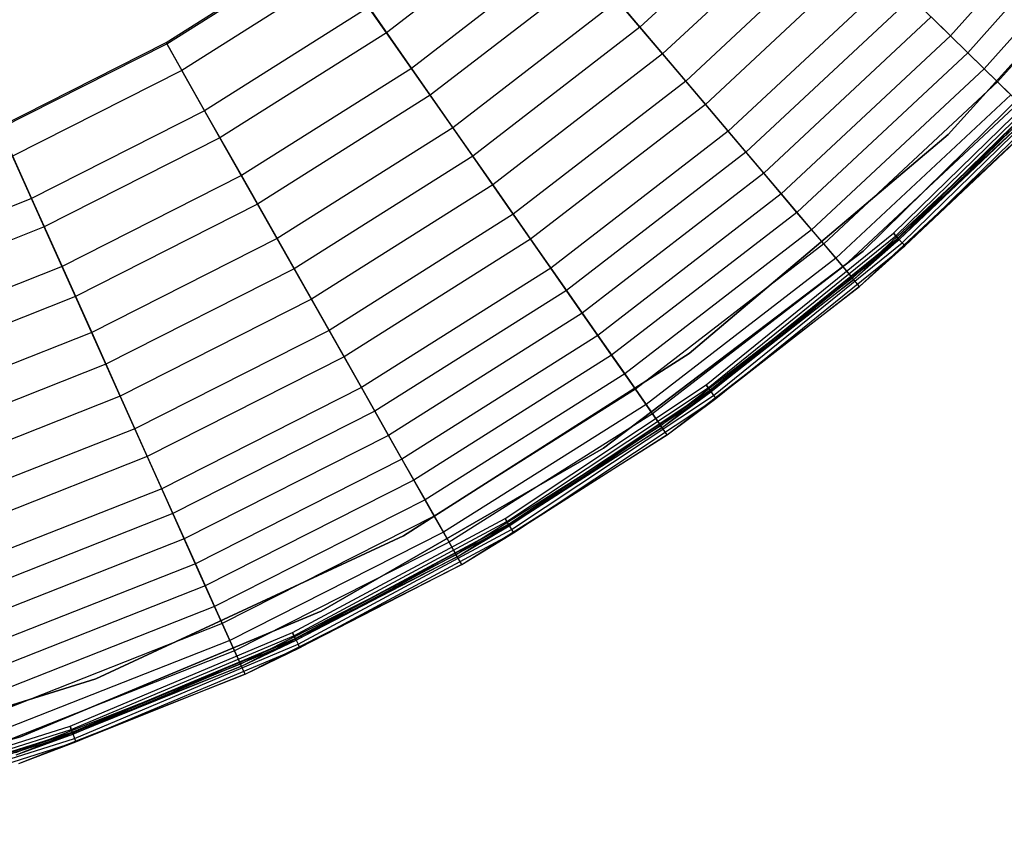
# Model space of a CAD drawing. Extents: x -11.4 to 11.4, y 1.8 to 24.6.
# Tile 154 of 199: x 3.7 to 8, y 2.2 to 5.7. Entities that reach past the tile are written whole.
import ezdxf

# ---------------------------------------------------------------- set-up
doc = ezdxf.new("R2010")
doc.units = 0
doc.header["$MEASUREMENT"] = 0
doc.layers.get('0').update_dxf_attribs({"color": 13, "linetype": 'CONTINUOUS'})

# ---------------------------------------------------------------- blocks, each defined once
blk = doc.blocks.new('GRUPUJ_4')
at = {"color": 0}
for p, q in [((19.861, 4.5626, 3.566), (19.1836, 3.8008, 3.566)), ((19.861, 4.5626, 3.566), (19.1836, 3.8008, 3.566)), ((18.4956, 4.4728, 5.4192), (17.8158, 3.8393, 5.4192)), ((18.4956, 4.4728, 5.4192), (17.8158, 3.8393, 5.4192)), ((20.1734, 4.4749), (19.1722, 3.3679)), ((19.1722, 3.3679, 0.0394), (20.1734, 4.4749, 0.0394)), ((20.1734, 4.4749), (19.1722, 3.3679)), ((19.1722, 3.3679, 0.0394), (20.1734, 4.4749, 0.0394)), ((19.9437, 4.4958, 3.0418), (19.2597, 3.7265, 3.0418)), ((19.9437, 4.4958, 3.0418), (19.2597, 3.7265, 3.0418)), ((20.0216, 4.4328, 2.7907), (19.3314, 3.6565, 2.7907)), ((20.0216, 4.4328, 2.7907), (19.3314, 3.6565, 2.7907)), ((20.0854, 4.3811, 2.1689), (19.3901, 3.5991, 2.1689)), ((20.0854, 4.3811, 2.1689), (19.3901, 3.5991, 2.1689)), ((17.3874, 4.3444, 6.0441), (16.7005, 3.8152, 6.0441)), ((17.3874, 4.3444, 6.0441), (16.7005, 3.8152, 6.0441)), ((18.606, 4.365, 5.2789), (17.9156, 3.7216, 5.2789)), ((18.606, 4.365, 5.2789), (17.9156, 3.7216, 5.2789)), ((18.7182, 4.2554, 4.9662), (18.0171, 3.602, 4.9662)), ((18.7182, 4.2554, 4.9662), (18.0171, 3.602, 4.9662)), ((15.7293, 3.772, 6.2835), (16.4245, 4.2105, 6.2835)), ((15.7293, 3.772, 6.2835), (16.4245, 4.2105, 6.2835)), ((15.7325, 3.7663, 6.3228), (16.4282, 4.2051, 6.3228)), ((15.7325, 3.7663, 6.3228), (16.4282, 4.2051, 6.3228)), ((17.5111, 4.1986, 5.9534), (16.81, 3.6584, 5.9534)), ((17.5111, 4.1986, 5.9534), (16.81, 3.6584, 5.9534)), ((18.8141, 4.1617, 4.811), (18.1038, 3.4997, 4.811)), ((18.8141, 4.1617, 4.811), (18.1038, 3.4997, 4.811)), ((16.5052, 4.0949, 6.2296), (15.7988, 3.6494, 6.2296)), ((16.5052, 4.0949, 6.2296), (15.7988, 3.6494, 6.2296)), ((16.7005, 3.8152, 6.0441), (16.5052, 4.0949, 6.2296)), ((16.7005, 3.8152, 6.0441), (16.5052, 4.0949, 6.2296)), ((17.6047, 4.0882, 5.7763), (16.8928, 3.5398, 5.7763)), ((17.6047, 4.0882, 5.7763), (16.8928, 3.5398, 5.7763)), ((17.8158, 3.8393, 5.4192), (17.6047, 4.0882, 5.7763)), ((17.8158, 3.8393, 5.4192), (17.6047, 4.0882, 5.7763)), ((18.925, 4.0534, 4.4118), (18.204, 3.3815, 4.4118)), ((18.925, 4.0534, 4.4118), (18.204, 3.3815, 4.4118)), ((17.7172, 3.9556, 5.6574), (16.9924, 3.3972, 5.6574)), ((17.7172, 3.9556, 5.6574), (16.9924, 3.3972, 5.6574)), ((17.7172, 3.9556, 5.6574), (17.9156, 3.7216, 5.2789)), ((17.7172, 3.9556, 5.6574), (17.9156, 3.7216, 5.2789)), ((19.011, 3.9694, 4.234), (18.2818, 3.2898, 4.234)), ((19.011, 3.9694, 4.234), (18.2818, 3.2898, 4.234)), ((19.011, 3.9694, 4.234), (19.1836, 3.8008, 3.566)), ((19.011, 3.9694, 4.234), (19.1836, 3.8008, 3.566)), ((16.6222, 3.9274, 6.1734), (15.8995, 3.4717, 6.1734)), ((16.6222, 3.9274, 6.1734), (15.8995, 3.4717, 6.1734)), ((16.6222, 3.9274, 6.1734), (16.81, 3.6584, 5.9534)), ((16.6222, 3.9274, 6.1734), (16.81, 3.6584, 5.9534)), ((19.098, 3.8844, 3.8034), (18.3605, 3.197, 3.8034)), ((19.098, 3.8844, 3.8034), (18.3605, 3.197, 3.8034)), ((18.7977, 2.8546, 0.0394), (19.8209, 3.8603, 0.0394)), ((19.8209, 3.8603, 0.0866), (18.7977, 2.8546, 0.0866)), ((18.7977, 2.8546, 0.0394), (19.8209, 3.8603, 0.0394)), ((19.8209, 3.8603, 0.0866), (18.7977, 2.8546, 0.0866)), ((18.7977, 2.8546, 0.0394), (19.8209, 3.8603, 0.0394)), ((19.2597, 3.7265, 3.0418), (19.098, 3.8844, 3.8034)), ((19.2597, 3.7265, 3.0418), (19.098, 3.8844, 3.8034)), ((16.7005, 3.8152, 6.0441), (15.967, 3.3526, 6.0441)), ((16.7005, 3.8152, 6.0441), (15.967, 3.3526, 6.0441)), ((16.8928, 3.5398, 5.7763), (16.7005, 3.8152, 6.0441)), ((16.8928, 3.5398, 5.7763), (16.7005, 3.8152, 6.0441)), ((17.8158, 3.8393, 5.4192), (17.0797, 3.2721, 5.4192)), ((17.8158, 3.8393, 5.4192), (17.0797, 3.2721, 5.4192)), ((18.0171, 3.602, 4.9662), (17.8158, 3.8393, 5.4192)), ((18.0171, 3.602, 4.9662), (17.8158, 3.8393, 5.4192)), ((14.996, 3.4005, 6.2835), (15.7293, 3.772, 6.2835)), ((14.996, 3.4005, 6.2835), (15.7293, 3.772, 6.2835)), ((15.7293, 3.772, 6.2835), (15.7988, 3.6494, 6.2296)), ((15.7293, 3.772, 6.2835), (15.7988, 3.6494, 6.2296)), ((19.1836, 3.8008, 3.566), (18.4379, 3.1057, 3.566)), ((19.1836, 3.8008, 3.566), (18.4379, 3.1057, 3.566)), ((19.1836, 3.8008, 3.566), (19.3314, 3.6565, 2.7907)), ((19.1836, 3.8008, 3.566), (19.3314, 3.6565, 2.7907)), ((14.9987, 3.3946, 6.3228), (15.7325, 3.7663, 6.3228)), ((14.9987, 3.3946, 6.3228), (15.7325, 3.7663, 6.3228)), ((15.7325, 3.7663, 6.3228), (15.8995, 3.4717, 6.1734)), ((15.7325, 3.7663, 6.3228), (15.8995, 3.4717, 6.1734)), ((17.9156, 3.7216, 5.2789), (17.1681, 3.1456, 5.2789)), ((17.9156, 3.7216, 5.2789), (17.1681, 3.1456, 5.2789)), ((17.9156, 3.7216, 5.2789), (18.1038, 3.4997, 4.811)), ((17.9156, 3.7216, 5.2789), (18.1038, 3.4997, 4.811)), ((19.2597, 3.7265, 3.0418), (18.5067, 3.0246, 3.0418)), ((19.2597, 3.7265, 3.0418), (18.5067, 3.0246, 3.0418)), ((19.3901, 3.5991, 2.1689), (19.2597, 3.7265, 3.0418)), ((19.3901, 3.5991, 2.1689), (19.2597, 3.7265, 3.0418)), ((15.7988, 3.6494, 6.2296), (15.0537, 3.272, 6.2296)), ((15.7988, 3.6494, 6.2296), (15.0537, 3.272, 6.2296)), ((15.967, 3.3526, 6.0441), (15.7988, 3.6494, 6.2296)), ((15.967, 3.3526, 6.0441), (15.7988, 3.6494, 6.2296)), ((16.81, 3.6584, 5.9534), (16.0613, 3.1863, 5.9534)), ((16.81, 3.6584, 5.9534), (16.0613, 3.1863, 5.9534)), ((16.81, 3.6584, 5.9534), (16.9924, 3.3972, 5.6574)), ((16.81, 3.6584, 5.9534), (16.9924, 3.3972, 5.6574)), ((19.3314, 3.6565, 2.7907), (18.5715, 2.9482, 2.7907)), ((19.3314, 3.6565, 2.7907), (18.5715, 2.9482, 2.7907)), ((18.9325, 2.9331), (19.6922, 3.6752)), ((18.9325, 2.9331), (19.6922, 3.6752)), ((18.9325, 2.9331, 0.0394), (19.6922, 3.6752, 0.0394)), ((18.9325, 2.9331, 0.0394), (19.6922, 3.6752, 0.0394)), ((18.9427, 2.9216, 0.0425), (19.7035, 3.6647, 0.0425)), ((18.9427, 2.9216, 0.0425), (19.7035, 3.6647, 0.0425)), ((18.9513, 2.9119, 0.0514), (19.713, 3.6559, 0.0514)), ((18.9513, 2.9119, 0.0514), (19.713, 3.6559, 0.0514)), ((18.953, 2.9101, 0.0063), (19.7147, 3.6542, 0.0063)), ((18.953, 2.9101, 0.0063), (19.7147, 3.6542, 0.0063)), ((18.9569, 2.9056, 0.0647), (19.7191, 3.6502, 0.0647)), ((18.9569, 2.9056, 0.0647), (19.7191, 3.6502, 0.0647)), ((19.3314, 3.6565, 2.7907), (19.4487, 3.5418, 1.9047)), ((19.3314, 3.6565, 2.7907), (19.4487, 3.5418, 1.9047)), ((18.0171, 3.602, 4.9662), (17.2579, 3.017, 4.9662)), ((18.0171, 3.602, 4.9662), (17.2579, 3.017, 4.9662)), ((18.204, 3.3815, 4.4118), (18.0171, 3.602, 4.9662)), ((18.204, 3.3815, 4.4118), (18.0171, 3.602, 4.9662)), ((19.3901, 3.5991, 2.1689), (18.6246, 2.8856, 2.1689)), ((19.3901, 3.5991, 2.1689), (18.6246, 2.8856, 2.1689)), ((18.9702, 2.8908, 0.0241), (19.7337, 3.6366, 0.0241)), ((18.9702, 2.8908, 0.0241), (19.7337, 3.6366, 0.0241)), ((18.9814, 2.8782, 0.0506), (19.746, 3.6251, 0.0506)), ((18.9814, 2.8782, 0.0506), (19.746, 3.6251, 0.0506)), ((19.4844, 3.507, 1.1801), (19.3901, 3.5991, 2.1689)), ((19.4844, 3.507, 1.1801), (19.3901, 3.5991, 2.1689)), ((16.8928, 3.5398, 5.7763), (16.1327, 3.0604, 5.7763)), ((16.8928, 3.5398, 5.7763), (16.1327, 3.0604, 5.7763)), ((17.0797, 3.2721, 5.4192), (16.8928, 3.5398, 5.7763)), ((17.0797, 3.2721, 5.4192), (16.8928, 3.5398, 5.7763)), ((19.4487, 3.5418, 1.9047), (18.6776, 2.8231, 1.9047)), ((19.4487, 3.5418, 1.9047), (18.6776, 2.8231, 1.9047)), ((15.8995, 3.4717, 6.1734), (15.1374, 3.0856, 6.1734)), ((15.8995, 3.4717, 6.1734), (15.1374, 3.0856, 6.1734)), ((15.8995, 3.4717, 6.1734), (16.0613, 3.1863, 5.9534)), ((15.8995, 3.4717, 6.1734), (16.0613, 3.1863, 5.9534)), ((18.1038, 3.4997, 4.811), (17.3346, 2.9071, 4.811)), ((18.1038, 3.4997, 4.811), (17.3346, 2.9071, 4.811)), ((18.1038, 3.4997, 4.811), (18.2818, 3.2898, 4.234)), ((18.1038, 3.4997, 4.811), (18.2818, 3.2898, 4.234)), ((19.4844, 3.507, 1.1801), (18.7098, 2.7851, 1.1801)), ((19.4844, 3.507, 1.1801), (18.7098, 2.7851, 1.1801)), ((19.5305, 3.462, 0.9054), (18.7515, 2.736, 0.9054)), ((19.5305, 3.462, 0.9054), (18.7515, 2.736, 0.9054)), ((18.7574, 2.729, 0.0802), (19.537, 3.4556, 0.0802)), ((18.7574, 2.729, 0.0802), (19.537, 3.4556, 0.0802)), ((18.7828, 2.699, 0.0816), (19.5651, 3.4281, 0.0816)), ((18.7828, 2.699, 0.0816), (19.5651, 3.4281, 0.0816)), ((19.537, 3.4556, 0.0802), (18.9569, 2.9056, 0.0647)), ((19.537, 3.4556, 0.0802), (18.9569, 2.9056, 0.0647)), ((19.5651, 3.4281, 0.0816), (18.9814, 2.8782, 0.0506)), ((19.5651, 3.4281, 0.0816), (18.9814, 2.8782, 0.0506)), ((14.9987, 3.3946, 6.3228), (15.1374, 3.0856, 6.1734)), ((14.9987, 3.3946, 6.3228), (15.1374, 3.0856, 6.1734)), ((16.9924, 3.3972, 5.6574), (16.2185, 2.9091, 5.6574)), ((16.9924, 3.3972, 5.6574), (16.2185, 2.9091, 5.6574)), ((16.9924, 3.3972, 5.6574), (17.1681, 3.1456, 5.2789)), ((16.9924, 3.3972, 5.6574), (17.1681, 3.1456, 5.2789)), ((18.204, 3.3815, 4.4118), (17.4233, 2.78, 4.4118)), ((18.204, 3.3815, 4.4118), (17.4233, 2.78, 4.4118)), ((18.3605, 3.197, 3.8034), (18.204, 3.3815, 4.4118)), ((18.3605, 3.197, 3.8034), (18.204, 3.3815, 4.4118)), ((15.967, 3.3526, 6.0441), (15.1935, 2.9607, 6.0441)), ((15.967, 3.3526, 6.0441), (15.1935, 2.9607, 6.0441)), ((16.1327, 3.0604, 5.7763), (15.967, 3.3526, 6.0441)), ((16.1327, 3.0604, 5.7763), (15.967, 3.3526, 6.0441)), ((19.1722, 3.3679), (18.0324, 2.4042)), ((18.0324, 2.4042, 0.0394), (19.1722, 3.3679, 0.0394)), ((19.1722, 3.3679), (18.0324, 2.4042)), ((18.0324, 2.4042, 0.0394), (19.1722, 3.3679, 0.0394)), ((19.1722, 3.3679, 0.0394), (19.1722, 3.3679)), ((19.1722, 3.3679, 0.0394), (19.1722, 3.3679)), ((15.1935, 2.9607, 6.0441), (15.0537, 3.272, 6.2296)), ((15.1935, 2.9607, 6.0441), (15.0537, 3.272, 6.2296)), ((17.0797, 3.2721, 5.4192), (16.2937, 2.7764, 5.4192)), ((17.0797, 3.2721, 5.4192), (16.2937, 2.7764, 5.4192)), ((17.2579, 3.017, 4.9662), (17.0797, 3.2721, 5.4192)), ((17.2579, 3.017, 4.9662), (17.0797, 3.2721, 5.4192)), ((18.2818, 3.2898, 4.234), (17.4922, 2.6814, 4.234)), ((18.2818, 3.2898, 4.234), (17.4922, 2.6814, 4.234)), ((18.2818, 3.2898, 4.234), (18.4379, 3.1057, 3.566)), ((18.2818, 3.2898, 4.234), (18.4379, 3.1057, 3.566)), ((16.0613, 3.1863, 5.9534), (15.2718, 2.7863, 5.9534)), ((16.0613, 3.1863, 5.9534), (15.2718, 2.7863, 5.9534)), ((16.0613, 3.1863, 5.9534), (16.2185, 2.9091, 5.6574)), ((16.0613, 3.1863, 5.9534), (16.2185, 2.9091, 5.6574)), ((18.3605, 3.197, 3.8034), (17.5618, 2.5817, 3.8034)), ((18.3605, 3.197, 3.8034), (17.5618, 2.5817, 3.8034)), ((18.5067, 3.0246, 3.0418), (18.3605, 3.197, 3.8034)), ((18.5067, 3.0246, 3.0418), (18.3605, 3.197, 3.8034)), ((17.1681, 3.1456, 5.2789), (16.3698, 2.6422, 5.2789)), ((17.1681, 3.1456, 5.2789), (16.3698, 2.6422, 5.2789)), ((17.1681, 3.1456, 5.2789), (17.3346, 2.9071, 4.811)), ((17.1681, 3.1456, 5.2789), (17.3346, 2.9071, 4.811)), ((15.1374, 3.0856, 6.1734), (14.3425, 2.7726, 6.1734)), ((15.1374, 3.0856, 6.1734), (14.3425, 2.7726, 6.1734)), ((15.1374, 3.0856, 6.1734), (15.2718, 2.7863, 5.9534)), ((15.1374, 3.0856, 6.1734), (15.2718, 2.7863, 5.9534)), ((18.4379, 3.1057, 3.566), (17.6304, 2.4836, 3.566)), ((18.4379, 3.1057, 3.566), (17.6304, 2.4836, 3.566)), ((18.4379, 3.1057, 3.566), (18.5715, 2.9482, 2.7907)), ((18.4379, 3.1057, 3.566), (18.5715, 2.9482, 2.7907)), ((16.1327, 3.0604, 5.7763), (15.3311, 2.6543, 5.7763)), ((16.1327, 3.0604, 5.7763), (15.3311, 2.6543, 5.7763)), ((16.2937, 2.7764, 5.4192), (16.1327, 3.0604, 5.7763)), ((16.2937, 2.7764, 5.4192), (16.1327, 3.0604, 5.7763)), ((17.2579, 3.017, 4.9662), (16.4472, 2.5057, 4.9662)), ((17.2579, 3.017, 4.9662), (16.4472, 2.5057, 4.9662)), ((17.4233, 2.78, 4.4118), (17.2579, 3.017, 4.9662)), ((17.4233, 2.78, 4.4118), (17.2579, 3.017, 4.9662)), ((18.5067, 3.0246, 3.0418), (17.6912, 2.3964, 3.0418)), ((18.5067, 3.0246, 3.0418), (17.6912, 2.3964, 3.0418)), ((18.6246, 2.8856, 2.1689), (18.5067, 3.0246, 3.0418)), ((18.6246, 2.8856, 2.1689), (18.5067, 3.0246, 3.0418)), ((15.1935, 2.9607, 6.0441), (14.3866, 2.643, 6.0441)), ((15.1935, 2.9607, 6.0441), (14.3866, 2.643, 6.0441)), ((15.3311, 2.6543, 5.7763), (15.1935, 2.9607, 6.0441)), ((15.3311, 2.6543, 5.7763), (15.1935, 2.9607, 6.0441)), ((18.5715, 2.9482, 2.7907), (17.7486, 2.3142, 2.7907)), ((18.5715, 2.9482, 2.7907), (17.7486, 2.3142, 2.7907)), ((18.5715, 2.9482, 2.7907), (18.6776, 2.8231, 1.9047)), ((18.5715, 2.9482, 2.7907), (18.6776, 2.8231, 1.9047)), ((16.2185, 2.9091, 5.6574), (15.4023, 2.4956, 5.6574)), ((16.2185, 2.9091, 5.6574), (15.4023, 2.4956, 5.6574)), ((16.2185, 2.9091, 5.6574), (16.3698, 2.6422, 5.2789)), ((16.2185, 2.9091, 5.6574), (16.3698, 2.6422, 5.2789)), ((17.3346, 2.9071, 4.811), (16.5133, 2.3891, 4.811)), ((17.3346, 2.9071, 4.811), (16.5133, 2.3891, 4.811)), ((17.3346, 2.9071, 4.811), (17.4922, 2.6814, 4.234)), ((17.3346, 2.9071, 4.811), (17.4922, 2.6814, 4.234)), ((18.1066, 2.2654), (18.9325, 2.9331)), ((18.1066, 2.2654), (18.9325, 2.9331)), ((18.1066, 2.2654, 0.0394), (18.9325, 2.9331, 0.0394)), ((18.1066, 2.2654, 0.0394), (18.9325, 2.9331, 0.0394)), ((18.1157, 2.253, 0.0425), (18.9427, 2.9216, 0.0425)), ((18.1157, 2.253, 0.0425), (18.9427, 2.9216, 0.0425)), ((18.1234, 2.2425, 0.0514), (18.9513, 2.9119, 0.0514)), ((18.1234, 2.2425, 0.0514), (18.9513, 2.9119, 0.0514)), ((18.1248, 2.2406, 0.0063), (18.953, 2.9101, 0.0063)), ((18.1248, 2.2406, 0.0063), (18.953, 2.9101, 0.0063)), ((18.1284, 2.2358, 0.0647), (18.9569, 2.9056, 0.0647)), ((18.1284, 2.2358, 0.0647), (18.9569, 2.9056, 0.0647)), ((18.7574, 2.729, 0.0802), (18.9569, 2.9056, 0.0647)), ((18.7574, 2.729, 0.0802), (18.9569, 2.9056, 0.0647)), ((18.9325, 2.9331), (18.953, 2.9101, 0.0063)), ((18.9325, 2.9331), (18.953, 2.9101, 0.0063)), ((18.9427, 2.9216, 0.0425), (18.9325, 2.9331, 0.0394)), ((18.9427, 2.9216, 0.0425), (18.9325, 2.9331, 0.0394)), ((18.9513, 2.9119, 0.0514), (18.9427, 2.9216, 0.0425)), ((18.9513, 2.9119, 0.0514), (18.9427, 2.9216, 0.0425)), ((18.9569, 2.9056, 0.0647), (18.9513, 2.9119, 0.0514)), ((18.9569, 2.9056, 0.0647), (18.9513, 2.9119, 0.0514)), ((18.953, 2.9101, 0.0063), (18.9702, 2.8908, 0.0241)), ((18.953, 2.9101, 0.0063), (18.9702, 2.8908, 0.0241)), ((18.6246, 2.8856, 2.1689), (17.7956, 2.2469, 2.1689)), ((18.6246, 2.8856, 2.1689), (17.7956, 2.2469, 2.1689)), ((18.1401, 2.2197, 0.0241), (18.9702, 2.8908, 0.0241)), ((18.1401, 2.2197, 0.0241), (18.9702, 2.8908, 0.0241)), ((18.1501, 2.2061, 0.0506), (18.9814, 2.8782, 0.0506)), ((18.1501, 2.2061, 0.0506), (18.9814, 2.8782, 0.0506)), ((18.7098, 2.7851, 1.1801), (18.6246, 2.8856, 2.1689)), ((18.7098, 2.7851, 1.1801), (18.6246, 2.8856, 2.1689)), ((18.7828, 2.699, 0.0816), (18.9814, 2.8782, 0.0506)), ((18.7828, 2.699, 0.0816), (18.9814, 2.8782, 0.0506)), ((18.9702, 2.8908, 0.0241), (18.9814, 2.8782, 0.0506)), ((18.9702, 2.8908, 0.0241), (18.9814, 2.8782, 0.0506)), ((17.6553, 1.9867, 0.0394), (18.7977, 2.8546, 0.0394)), ((18.7977, 2.8546, 0.0866), (17.6553, 1.9867, 0.0866)), ((17.6553, 1.9867, 0.0394), (18.7977, 2.8546, 0.0394)), ((18.7977, 2.8546, 0.0866), (17.6553, 1.9867, 0.0866)), ((17.6553, 1.9867, 0.0394), (18.7977, 2.8546, 0.0394)), ((18.6776, 2.8231, 1.9047), (17.8425, 2.1797, 1.9047)), ((18.6776, 2.8231, 1.9047), (17.8425, 2.1797, 1.9047)), ((18.6776, 2.8231, 1.9047), (18.7515, 2.736, 0.9054)), ((18.6776, 2.8231, 1.9047), (18.7515, 2.736, 0.9054)), ((18.7977, 2.8546, 0.0394), (18.7977, 2.8546, 0.0866)), ((18.7977, 2.8546, 0.0394), (18.7977, 2.8546, 0.0866)), ((15.2718, 2.7863, 5.9534), (14.4482, 2.462, 5.9534)), ((15.2718, 2.7863, 5.9534), (14.4482, 2.462, 5.9534)), ((15.2718, 2.7863, 5.9534), (15.4023, 2.4956, 5.6574)), ((15.2718, 2.7863, 5.9534), (15.4023, 2.4956, 5.6574)), ((16.2937, 2.7764, 5.4192), (15.4648, 2.3565, 5.4192)), ((16.2937, 2.7764, 5.4192), (15.4648, 2.3565, 5.4192)), ((16.4472, 2.5057, 4.9662), (16.2937, 2.7764, 5.4192)), ((16.4472, 2.5057, 4.9662), (16.2937, 2.7764, 5.4192)), ((17.4233, 2.78, 4.4118), (16.5897, 2.2543, 4.4118)), ((17.4233, 2.78, 4.4118), (16.5897, 2.2543, 4.4118)), ((17.5618, 2.5817, 3.8034), (17.4233, 2.78, 4.4118)), ((17.5618, 2.5817, 3.8034), (17.4233, 2.78, 4.4118)), ((18.7098, 2.7851, 1.1801), (17.871, 2.1389, 1.1801)), ((18.7098, 2.7851, 1.1801), (17.871, 2.1389, 1.1801)), ((18.7574, 2.729, 0.0802), (18.7098, 2.7851, 1.1801)), ((18.7574, 2.729, 0.0802), (18.7098, 2.7851, 1.1801)), ((18.7515, 2.736, 0.9054), (17.9079, 2.0861, 0.9054)), ((18.7515, 2.736, 0.9054), (17.9079, 2.0861, 0.9054)), ((18.7828, 2.699, 0.0816), (18.7515, 2.736, 0.9054)), ((18.7828, 2.699, 0.0816), (18.7515, 2.736, 0.9054)), ((17.9132, 2.0785, 0.0802), (18.7574, 2.729, 0.0802)), ((17.9132, 2.0785, 0.0802), (18.7574, 2.729, 0.0802)), ((17.9357, 2.0463, 0.0816), (18.7828, 2.699, 0.0816)), ((17.9357, 2.0463, 0.0816), (18.7828, 2.699, 0.0816)), ((18.7574, 2.729, 0.0802), (18.1284, 2.2358, 0.0647)), ((18.7574, 2.729, 0.0802), (18.1284, 2.2358, 0.0647)), ((18.7828, 2.699, 0.0816), (18.1501, 2.2061, 0.0506)), ((18.7828, 2.699, 0.0816), (18.1501, 2.2061, 0.0506)), ((15.3311, 2.6543, 5.7763), (14.4949, 2.325, 5.7763)), ((15.3311, 2.6543, 5.7763), (14.4949, 2.325, 5.7763)), ((15.4648, 2.3565, 5.4192), (15.3311, 2.6543, 5.7763)), ((15.4648, 2.3565, 5.4192), (15.3311, 2.6543, 5.7763)), ((17.4922, 2.6814, 4.234), (16.6491, 2.1497, 4.234)), ((17.4922, 2.6814, 4.234), (16.6491, 2.1497, 4.234)), ((17.4922, 2.6814, 4.234), (17.6304, 2.4836, 3.566)), ((17.4922, 2.6814, 4.234), (17.6304, 2.4836, 3.566)), ((16.3698, 2.6422, 5.2789), (15.528, 2.2157, 5.2789)), ((16.3698, 2.6422, 5.2789), (15.528, 2.2157, 5.2789)), ((16.3698, 2.6422, 5.2789), (16.5133, 2.3891, 4.811)), ((16.3698, 2.6422, 5.2789), (16.5133, 2.3891, 4.811)), ((17.5618, 2.5817, 3.8034), (16.7091, 2.0438, 3.8034)), ((17.5618, 2.5817, 3.8034), (16.7091, 2.0438, 3.8034)), ((17.6912, 2.3964, 3.0418), (17.5618, 2.5817, 3.8034)), ((17.6912, 2.3964, 3.0418), (17.5618, 2.5817, 3.8034)), ((15.4023, 2.4956, 5.6574), (14.551, 2.1604, 5.6574)), ((15.4023, 2.4956, 5.6574), (14.551, 2.1604, 5.6574)), ((15.4023, 2.4956, 5.6574), (15.528, 2.2157, 5.2789)), ((15.4023, 2.4956, 5.6574), (15.528, 2.2157, 5.2789)), ((16.4472, 2.5057, 4.9662), (15.5922, 2.0726, 4.9662)), ((16.4472, 2.5057, 4.9662), (15.5922, 2.0726, 4.9662)), ((16.5897, 2.2543, 4.4118), (16.4472, 2.5057, 4.9662)), ((16.5897, 2.2543, 4.4118), (16.4472, 2.5057, 4.9662)), ((17.6304, 2.4836, 3.566), (16.7681, 1.9397, 3.566)), ((17.6304, 2.4836, 3.566), (16.7681, 1.9397, 3.566)), ((17.6304, 2.4836, 3.566), (17.7486, 2.3142, 2.7907)), ((17.6304, 2.4836, 3.566), (17.7486, 2.3142, 2.7907)), ((16.5133, 2.3891, 4.811), (15.6471, 1.9503, 4.811)), ((16.5133, 2.3891, 4.811), (15.6471, 1.9503, 4.811)), ((16.5133, 2.3891, 4.811), (16.6491, 2.1497, 4.234)), ((16.5133, 2.3891, 4.811), (16.6491, 2.1497, 4.234)), ((18.0324, 2.4042), (16.7743, 1.6011)), ((16.7743, 1.6011, 0.0394), (18.0324, 2.4042, 0.0394)), ((18.0324, 2.4042), (16.7743, 1.6011)), ((16.7743, 1.6011, 0.0394), (18.0324, 2.4042, 0.0394)), ((17.6912, 2.3964, 3.0418), (16.8205, 1.8473, 3.0418)), ((17.6912, 2.3964, 3.0418), (16.8205, 1.8473, 3.0418)), ((17.7956, 2.2469, 2.1689), (17.6912, 2.3964, 3.0418)), ((17.7956, 2.2469, 2.1689), (17.6912, 2.3964, 3.0418)), ((18.0324, 2.4042, 0.0394), (18.0324, 2.4042)), ((18.0324, 2.4042, 0.0394), (18.0324, 2.4042)), ((15.4648, 2.3565, 5.4192), (14.6001, 2.016, 5.4192)), ((15.4648, 2.3565, 5.4192), (14.6001, 2.016, 5.4192)), ((15.5922, 2.0726, 4.9662), (15.4648, 2.3565, 5.4192)), ((15.5922, 2.0726, 4.9662), (15.4648, 2.3565, 5.4192)), ((17.7486, 2.3142, 2.7907), (16.8699, 1.7601, 2.7907)), ((17.7486, 2.3142, 2.7907), (16.8699, 1.7601, 2.7907)), ((17.7486, 2.3142, 2.7907), (17.8425, 2.1797, 1.9047)), ((17.7486, 2.3142, 2.7907), (17.8425, 2.1797, 1.9047)), ((16.5897, 2.2543, 4.4118), (15.7106, 1.809, 4.4118)), ((16.5897, 2.2543, 4.4118), (15.7106, 1.809, 4.4118)), ((16.7091, 2.0438, 3.8034), (16.5897, 2.2543, 4.4118)), ((16.7091, 2.0438, 3.8034), (16.5897, 2.2543, 4.4118)), ((17.2218, 1.678), (18.1066, 2.2654)), ((17.2218, 1.678), (18.1066, 2.2654)), ((17.2218, 1.678, 0.0394), (18.1066, 2.2654, 0.0394)), ((17.2218, 1.678, 0.0394), (18.1066, 2.2654, 0.0394)), ((18.1066, 2.2654), (18.1248, 2.2406, 0.0063)), ((18.1066, 2.2654), (18.1248, 2.2406, 0.0063)), ((18.1157, 2.253, 0.0425), (18.1066, 2.2654, 0.0394)), ((18.1157, 2.253, 0.0425), (18.1066, 2.2654, 0.0394)), ((15.528, 2.2157, 5.2789), (14.6499, 1.87, 5.2789)), ((15.528, 2.2157, 5.2789), (14.6499, 1.87, 5.2789)), ((15.528, 2.2157, 5.2789), (15.6471, 1.9503, 4.811)), ((15.528, 2.2157, 5.2789), (15.6471, 1.9503, 4.811)), ((17.7956, 2.2469, 2.1689), (16.9104, 1.6887, 2.1689)), ((17.7956, 2.2469, 2.1689), (16.9104, 1.6887, 2.1689)), ((17.2297, 1.6647, 0.0425), (18.1157, 2.253, 0.0425)), ((17.2297, 1.6647, 0.0425), (18.1157, 2.253, 0.0425)), ((17.2364, 1.6536, 0.0514), (18.1234, 2.2425, 0.0514)), ((17.2364, 1.6536, 0.0514), (18.1234, 2.2425, 0.0514)), ((17.2376, 1.6515, 0.0063), (18.1248, 2.2406, 0.0063)), ((17.2376, 1.6515, 0.0063), (18.1248, 2.2406, 0.0063)), ((17.2407, 1.6464, 0.0647), (18.1284, 2.2358, 0.0647)), ((17.2407, 1.6464, 0.0647), (18.1284, 2.2358, 0.0647)), ((17.2509, 1.6293, 0.0241), (18.1401, 2.2197, 0.0241)), ((17.2509, 1.6293, 0.0241), (18.1401, 2.2197, 0.0241)), ((17.871, 2.1389, 1.1801), (17.7956, 2.2469, 2.1689)), ((17.871, 2.1389, 1.1801), (17.7956, 2.2469, 2.1689)), ((17.9132, 2.0785, 0.0802), (18.1284, 2.2358, 0.0647)), ((17.9132, 2.0785, 0.0802), (18.1284, 2.2358, 0.0647)), ((18.1234, 2.2425, 0.0514), (18.1157, 2.253, 0.0425)), ((18.1234, 2.2425, 0.0514), (18.1157, 2.253, 0.0425)), ((18.1284, 2.2358, 0.0647), (18.1234, 2.2425, 0.0514)), ((18.1284, 2.2358, 0.0647), (18.1234, 2.2425, 0.0514)), ((18.1248, 2.2406, 0.0063), (18.1401, 2.2197, 0.0241)), ((18.1248, 2.2406, 0.0063), (18.1401, 2.2197, 0.0241)), ((18.1401, 2.2197, 0.0241), (18.1501, 2.2061, 0.0506)), ((18.1401, 2.2197, 0.0241), (18.1501, 2.2061, 0.0506)), ((17.8425, 2.1797, 1.9047), (16.9509, 1.6174, 1.9047)), ((17.8425, 2.1797, 1.9047), (16.9509, 1.6174, 1.9047)), ((17.2596, 1.6148, 0.0506), (18.1501, 2.2061, 0.0506)), ((17.2596, 1.6148, 0.0506), (18.1501, 2.2061, 0.0506)), ((17.8425, 2.1797, 1.9047), (17.9079, 2.0861, 0.9054)), ((17.8425, 2.1797, 1.9047), (17.9079, 2.0861, 0.9054)), ((17.9357, 2.0463, 0.0816), (18.1501, 2.2061, 0.0506)), ((17.9357, 2.0463, 0.0816), (18.1501, 2.2061, 0.0506)), ((16.6491, 2.1497, 4.234), (15.7599, 1.6992, 4.234)), ((16.6491, 2.1497, 4.234), (15.7599, 1.6992, 4.234)), ((16.6491, 2.1497, 4.234), (16.7681, 1.9397, 3.566)), ((16.6491, 2.1497, 4.234), (16.7681, 1.9397, 3.566)), ((17.871, 2.1389, 1.1801), (16.9754, 1.574, 1.1801)), ((17.871, 2.1389, 1.1801), (16.9754, 1.574, 1.1801)), ((17.9132, 2.0785, 0.0802), (17.871, 2.1389, 1.1801)), ((17.9132, 2.0785, 0.0802), (17.871, 2.1389, 1.1801)), ((17.9079, 2.0861, 0.9054), (17.0072, 1.518, 0.9054)), ((17.9079, 2.0861, 0.9054), (17.0072, 1.518, 0.9054)), ((17.9357, 2.0463, 0.0816), (17.9079, 2.0861, 0.9054)), ((17.9357, 2.0463, 0.0816), (17.9079, 2.0861, 0.9054)), ((15.5922, 2.0726, 4.9662), (14.7004, 1.7215, 4.9662)), ((15.5922, 2.0726, 4.9662), (14.7004, 1.7215, 4.9662)), ((15.7106, 1.809, 4.4118), (15.5922, 2.0726, 4.9662)), ((15.7106, 1.809, 4.4118), (15.5922, 2.0726, 4.9662)), ((16.7091, 2.0438, 3.8034), (15.8097, 1.5882, 3.8034)), ((16.7091, 2.0438, 3.8034), (15.8097, 1.5882, 3.8034)), ((16.8205, 1.8473, 3.0418), (16.7091, 2.0438, 3.8034)), ((16.8205, 1.8473, 3.0418), (16.7091, 2.0438, 3.8034)), ((17.0117, 1.51, 0.0802), (17.9132, 2.0785, 0.0802)), ((17.0117, 1.51, 0.0802), (17.9132, 2.0785, 0.0802)), ((17.0311, 1.4758, 0.0816), (17.9357, 2.0463, 0.0816)), ((17.0311, 1.4758, 0.0816), (17.9357, 2.0463, 0.0816)), ((17.9132, 2.0785, 0.0802), (17.2407, 1.6464, 0.0647)), ((17.9132, 2.0785, 0.0802), (17.2407, 1.6464, 0.0647)), ((17.9357, 2.0463, 0.0816), (17.2596, 1.6148, 0.0506)), ((17.9357, 2.0463, 0.0816), (17.2596, 1.6148, 0.0506)), ((16.4122, 1.2705, 0.0394), (17.6553, 1.9867, 0.0394)), ((17.6553, 1.9867, 0.0866), (16.4122, 1.2705, 0.0866)), ((16.4122, 1.2705, 0.0394), (17.6553, 1.9867, 0.0394)), ((16.4122, 1.2705, 0.0394), (17.6553, 1.9867, 0.0394)), ((17.6553, 1.9867, 0.0866), (16.4122, 1.2705, 0.0866)), ((17.6553, 1.9867, 0.0394), (17.6553, 1.9867, 0.0866)), ((17.6553, 1.9867, 0.0394), (17.6553, 1.9867, 0.0866)), ((15.6471, 1.9503, 4.811), (14.7437, 1.5945, 4.811)), ((15.6471, 1.9503, 4.811), (14.7437, 1.5945, 4.811)), ((15.6471, 1.9503, 4.811), (15.7599, 1.6992, 4.234)), ((15.6471, 1.9503, 4.811), (15.7599, 1.6992, 4.234)), ((16.7681, 1.9397, 3.566), (15.8587, 1.4791, 3.566)), ((16.7681, 1.9397, 3.566), (15.8587, 1.4791, 3.566)), ((16.7681, 1.9397, 3.566), (16.8699, 1.7601, 2.7907)), ((16.7681, 1.9397, 3.566), (16.8699, 1.7601, 2.7907)), ((16.8205, 1.8473, 3.0418), (15.9022, 1.3821, 3.0418)), ((16.8205, 1.8473, 3.0418), (15.9022, 1.3821, 3.0418)), ((16.9104, 1.6887, 2.1689), (16.8205, 1.8473, 3.0418)), ((16.9104, 1.6887, 2.1689), (16.8205, 1.8473, 3.0418)), ((15.7106, 1.809, 4.4118), (14.7936, 1.4479, 4.4118)), ((15.7106, 1.809, 4.4118), (14.7936, 1.4479, 4.4118)), ((15.8097, 1.5882, 3.8034), (15.7106, 1.809, 4.4118)), ((15.8097, 1.5882, 3.8034), (15.7106, 1.809, 4.4118)), ((16.8699, 1.7601, 2.7907), (15.9433, 1.2907, 2.7907)), ((16.8699, 1.7601, 2.7907), (15.9433, 1.2907, 2.7907)), ((16.8699, 1.7601, 2.7907), (16.9509, 1.6174, 1.9047)), ((16.8699, 1.7601, 2.7907), (16.9509, 1.6174, 1.9047)), ((15.7599, 1.6992, 4.234), (14.8324, 1.334, 4.234)), ((15.7599, 1.6992, 4.234), (14.8324, 1.334, 4.234)), ((15.7599, 1.6992, 4.234), (15.8587, 1.4791, 3.566)), ((15.7599, 1.6992, 4.234), (15.8587, 1.4791, 3.566)), ((16.9104, 1.6887, 2.1689), (15.9769, 1.2158, 2.1689)), ((16.9104, 1.6887, 2.1689), (15.9769, 1.2158, 2.1689)), ((16.2859, 1.1759), (17.2218, 1.678)), ((16.2859, 1.1759), (17.2218, 1.678)), ((16.2859, 1.1759, 0.0394), (17.2218, 1.678, 0.0394)), ((16.2859, 1.1759, 0.0394), (17.2218, 1.678, 0.0394)), ((16.2926, 1.162, 0.0425), (17.2297, 1.6647, 0.0425)), ((16.2926, 1.162, 0.0425), (17.2297, 1.6647, 0.0425)), ((16.2981, 1.1504, 0.0514), (17.2364, 1.6536, 0.0514)), ((16.2981, 1.1504, 0.0514), (17.2364, 1.6536, 0.0514)), ((16.2992, 1.1481, 0.0063), (17.2376, 1.6515, 0.0063)), ((16.2992, 1.1481, 0.0063), (17.2376, 1.6515, 0.0063)), ((16.9754, 1.574, 1.1801), (16.9104, 1.6887, 2.1689)), ((16.9754, 1.574, 1.1801), (16.9104, 1.6887, 2.1689)), ((17.2218, 1.678), (17.2376, 1.6515, 0.0063)), ((17.2218, 1.678), (17.2376, 1.6515, 0.0063)), ((17.2297, 1.6647, 0.0425), (17.2218, 1.678, 0.0394)), ((17.2297, 1.6647, 0.0425), (17.2218, 1.678, 0.0394)), ((17.2364, 1.6536, 0.0514), (17.2297, 1.6647, 0.0425)), ((17.2364, 1.6536, 0.0514), (17.2297, 1.6647, 0.0425)), ((17.2407, 1.6464, 0.0647), (17.2364, 1.6536, 0.0514)), ((17.2407, 1.6464, 0.0647), (17.2364, 1.6536, 0.0514)), ((17.2376, 1.6515, 0.0063), (17.2509, 1.6293, 0.0241)), ((17.2376, 1.6515, 0.0063), (17.2509, 1.6293, 0.0241)), ((16.9509, 1.6174, 1.9047), (16.0105, 1.141, 1.9047)), ((16.9509, 1.6174, 1.9047), (16.0105, 1.141, 1.9047)), ((16.3018, 1.1428, 0.0647), (17.2407, 1.6464, 0.0647)), ((16.3018, 1.1428, 0.0647), (17.2407, 1.6464, 0.0647)), ((16.3104, 1.1248, 0.0241), (17.2509, 1.6293, 0.0241)), ((16.3104, 1.1248, 0.0241), (17.2509, 1.6293, 0.0241)), ((16.3176, 1.1096, 0.0506), (17.2596, 1.6148, 0.0506)), ((16.3176, 1.1096, 0.0506), (17.2596, 1.6148, 0.0506)), ((16.9509, 1.6174, 1.9047), (17.0072, 1.518, 0.9054)), ((16.9509, 1.6174, 1.9047), (17.0072, 1.518, 0.9054)), ((17.0117, 1.51, 0.0802), (17.2407, 1.6464, 0.0647)), ((17.0117, 1.51, 0.0802), (17.2407, 1.6464, 0.0647)), ((17.0311, 1.4758, 0.0816), (17.2596, 1.6148, 0.0506)), ((17.0311, 1.4758, 0.0816), (17.2596, 1.6148, 0.0506)), ((17.2509, 1.6293, 0.0241), (17.2596, 1.6148, 0.0506)), ((17.2509, 1.6293, 0.0241), (17.2596, 1.6148, 0.0506)), ((15.8097, 1.5882, 3.8034), (14.8716, 1.2189, 3.8034)), ((15.8097, 1.5882, 3.8034), (14.8716, 1.2189, 3.8034)), ((16.7743, 1.6011), (15.4204, 0.9728)), ((15.4204, 0.9728, 0.0394), (16.7743, 1.6011, 0.0394)), ((16.7743, 1.6011), (15.4204, 0.9728)), ((15.4204, 0.9728, 0.0394), (16.7743, 1.6011, 0.0394)), ((15.9022, 1.3821, 3.0418), (15.8097, 1.5882, 3.8034)), ((15.9022, 1.3821, 3.0418), (15.8097, 1.5882, 3.8034)), ((16.9754, 1.574, 1.1801), (16.0309, 1.0956, 1.1801)), ((16.9754, 1.574, 1.1801), (16.0309, 1.0956, 1.1801)), ((16.7743, 1.6011, 0.0394), (16.7743, 1.6011)), ((16.7743, 1.6011, 0.0394), (16.7743, 1.6011)), ((17.0117, 1.51, 0.0802), (16.9754, 1.574, 1.1801)), ((17.0117, 1.51, 0.0802), (16.9754, 1.574, 1.1801)), ((17.0072, 1.518, 0.9054), (16.0573, 1.0368, 0.9054)), ((17.0072, 1.518, 0.9054), (16.0573, 1.0368, 0.9054)), ((17.0311, 1.4758, 0.0816), (17.0072, 1.518, 0.9054)), ((17.0311, 1.4758, 0.0816), (17.0072, 1.518, 0.9054)), ((15.8587, 1.4791, 3.566), (14.9102, 1.1056, 3.566)), ((15.8587, 1.4791, 3.566), (14.9102, 1.1056, 3.566)), ((15.8587, 1.4791, 3.566), (15.9433, 1.2907, 2.7907)), ((15.8587, 1.4791, 3.566), (15.9433, 1.2907, 2.7907)), ((16.061, 1.0284, 0.0802), (17.0117, 1.51, 0.0802)), ((16.061, 1.0284, 0.0802), (17.0117, 1.51, 0.0802)), ((16.0771, 0.9925, 0.0816), (17.0311, 1.4758, 0.0816)), ((16.0771, 0.9925, 0.0816), (17.0311, 1.4758, 0.0816)), ((17.0117, 1.51, 0.0802), (16.3018, 1.1428, 0.0647)), ((17.0117, 1.51, 0.0802), (16.3018, 1.1428, 0.0647)), ((17.0311, 1.4758, 0.0816), (16.3176, 1.1096, 0.0506)), ((17.0311, 1.4758, 0.0816), (16.3176, 1.1096, 0.0506)), ((15.9022, 1.3821, 3.0418), (14.9444, 1.0049, 3.0418)), ((15.9022, 1.3821, 3.0418), (14.9444, 1.0049, 3.0418)), ((15.9769, 1.2158, 2.1689), (15.9022, 1.3821, 3.0418)), ((15.9769, 1.2158, 2.1689), (15.9022, 1.3821, 3.0418)), ((15.9433, 1.2907, 2.7907), (14.9767, 0.9101, 2.7907)), ((15.9433, 1.2907, 2.7907), (14.9767, 0.9101, 2.7907)), ((15.0884, 0.7176, 0.0394), (16.4122, 1.2705, 0.0394)), ((16.4122, 1.2705, 0.0866), (15.0884, 0.7176, 0.0866)), ((15.0884, 0.7176, 0.0394), (16.4122, 1.2705, 0.0394)), ((16.4122, 1.2705, 0.0866), (15.0884, 0.7176, 0.0866)), ((15.0884, 0.7176, 0.0394), (16.4122, 1.2705, 0.0394)), ((15.9433, 1.2907, 2.7907), (16.0105, 1.141, 1.9047)), ((15.9433, 1.2907, 2.7907), (16.0105, 1.141, 1.9047)), ((16.4122, 1.2705, 0.0394), (16.4122, 1.2705, 0.0866)), ((16.4122, 1.2705, 0.0394), (16.4122, 1.2705, 0.0866)), ((15.9769, 1.2158, 2.1689), (15.0032, 0.8324, 2.1689)), ((15.9769, 1.2158, 2.1689), (15.0032, 0.8324, 2.1689)), ((16.0309, 1.0956, 1.1801), (15.9769, 1.2158, 2.1689)), ((16.0309, 1.0956, 1.1801), (15.9769, 1.2158, 2.1689)), ((15.3071, 0.7638), (16.2859, 1.1759)), ((15.3071, 0.7638), (16.2859, 1.1759)), ((15.3071, 0.7638, 0.0394), (16.2859, 1.1759, 0.0394)), ((15.3071, 0.7638, 0.0394), (16.2859, 1.1759, 0.0394)), ((16.2859, 1.1759), (16.2992, 1.1481, 0.0063)), ((16.2859, 1.1759), (16.2992, 1.1481, 0.0063)), ((16.2926, 1.162, 0.0425), (16.2859, 1.1759, 0.0394)), ((16.2926, 1.162, 0.0425), (16.2859, 1.1759, 0.0394)), ((16.0105, 1.141, 1.9047), (15.0296, 0.7548, 1.9047)), ((16.0105, 1.141, 1.9047), (15.0296, 0.7548, 1.9047)), ((15.3124, 0.7493, 0.0425), (16.2926, 1.162, 0.0425)), ((15.3124, 0.7493, 0.0425), (16.2926, 1.162, 0.0425)), ((15.3169, 0.7372, 0.0514), (16.2981, 1.1504, 0.0514)), ((15.3169, 0.7372, 0.0514), (16.2981, 1.1504, 0.0514)), ((15.3177, 0.7349, 0.0063), (16.2992, 1.1481, 0.0063)), ((15.3177, 0.7349, 0.0063), (16.2992, 1.1481, 0.0063)), ((15.3198, 0.7292, 0.0647), (16.3018, 1.1428, 0.0647)), ((15.3198, 0.7292, 0.0647), (16.3018, 1.1428, 0.0647)), ((16.0105, 1.141, 1.9047), (16.0573, 1.0368, 0.9054)), ((16.0105, 1.141, 1.9047), (16.0573, 1.0368, 0.9054)), ((16.061, 1.0284, 0.0802), (16.3018, 1.1428, 0.0647)), ((16.061, 1.0284, 0.0802), (16.3018, 1.1428, 0.0647)), ((16.2981, 1.1504, 0.0514), (16.2926, 1.162, 0.0425)), ((16.2981, 1.1504, 0.0514), (16.2926, 1.162, 0.0425)), ((16.3018, 1.1428, 0.0647), (16.2981, 1.1504, 0.0514)), ((16.3018, 1.1428, 0.0647), (16.2981, 1.1504, 0.0514)), ((16.2992, 1.1481, 0.0063), (16.3104, 1.1248, 0.0241)), ((16.2992, 1.1481, 0.0063), (16.3104, 1.1248, 0.0241)), ((16.0309, 1.0956, 1.1801), (15.0457, 0.7076, 1.1801)), ((16.0309, 1.0956, 1.1801), (15.0457, 0.7076, 1.1801)), ((15.3267, 0.7106, 0.0241), (16.3104, 1.1248, 0.0241)), ((15.3267, 0.7106, 0.0241), (16.3104, 1.1248, 0.0241)), ((15.3325, 0.6947, 0.0506), (16.3176, 1.1096, 0.0506)), ((15.3325, 0.6947, 0.0506), (16.3176, 1.1096, 0.0506)), ((16.061, 1.0284, 0.0802), (16.0309, 1.0956, 1.1801)), ((16.061, 1.0284, 0.0802), (16.0309, 1.0956, 1.1801)), ((16.0771, 0.9925, 0.0816), (16.3176, 1.1096, 0.0506)), ((16.0771, 0.9925, 0.0816), (16.3176, 1.1096, 0.0506)), ((16.3104, 1.1248, 0.0241), (16.3176, 1.1096, 0.0506)), ((16.3104, 1.1248, 0.0241), (16.3176, 1.1096, 0.0506)), ((16.0573, 1.0368, 0.9054), (15.0665, 0.6466, 0.9054)), ((16.0573, 1.0368, 0.9054), (15.0665, 0.6466, 0.9054)), ((15.0694, 0.638, 0.0802), (16.061, 1.0284, 0.0802)), ((15.0694, 0.638, 0.0802), (16.061, 1.0284, 0.0802)), ((16.061, 1.0284, 0.0802), (15.3198, 0.7292, 0.0647)), ((16.061, 1.0284, 0.0802), (15.3198, 0.7292, 0.0647)), ((16.0771, 0.9925, 0.0816), (16.0573, 1.0368, 0.9054)), ((16.0771, 0.9925, 0.0816), (16.0573, 1.0368, 0.9054)), ((15.4204, 0.9728), (13.9948, 0.5306)), ((13.9948, 0.5306, 0.0394), (15.4204, 0.9728, 0.0394)), ((15.4204, 0.9728), (13.9948, 0.5306)), ((13.9948, 0.5306, 0.0394), (15.4204, 0.9728, 0.0394)), ((15.0821, 0.6007, 0.0816), (16.0771, 0.9925, 0.0816)), ((15.0821, 0.6007, 0.0816), (16.0771, 0.9925, 0.0816)), ((16.0771, 0.9925, 0.0816), (15.3325, 0.6947, 0.0506)), ((16.0771, 0.9925, 0.0816), (15.3325, 0.6947, 0.0506)), ((15.4204, 0.9728, 0.0394), (15.4204, 0.9728)), ((15.4204, 0.9728, 0.0394), (15.4204, 0.9728)), ((14.294, 0.4451), (15.3071, 0.7638)), ((14.294, 0.4451), (15.3071, 0.7638)), ((14.294, 0.4451, 0.0394), (15.3071, 0.7638, 0.0394)), ((14.294, 0.4451, 0.0394), (15.3071, 0.7638, 0.0394)), ((14.298, 0.4302, 0.0425), (15.3124, 0.7493, 0.0425)), ((14.298, 0.4302, 0.0425), (15.3124, 0.7493, 0.0425)), ((14.3013, 0.4177, 0.0514), (15.3169, 0.7372, 0.0514)), ((14.3013, 0.4177, 0.0514), (15.3169, 0.7372, 0.0514)), ((15.3071, 0.7638), (15.3177, 0.7349, 0.0063)), ((15.3071, 0.7638), (15.3177, 0.7349, 0.0063)), ((15.3124, 0.7493, 0.0425), (15.3071, 0.7638, 0.0394)), ((15.3124, 0.7493, 0.0425), (15.3071, 0.7638, 0.0394)), ((15.3169, 0.7372, 0.0514), (15.3124, 0.7493, 0.0425)), ((15.3169, 0.7372, 0.0514), (15.3124, 0.7493, 0.0425)), ((15.3198, 0.7292, 0.0647), (15.3169, 0.7372, 0.0514)), ((15.3198, 0.7292, 0.0647), (15.3169, 0.7372, 0.0514)), ((13.7051, 0.3369, 0.0394), (15.0884, 0.7176, 0.0394)), ((15.0884, 0.7176, 0.0866), (13.7051, 0.3369, 0.0866)), ((13.7051, 0.3369, 0.0394), (15.0884, 0.7176, 0.0394)), ((15.0884, 0.7176, 0.0866), (13.7051, 0.3369, 0.0866)), ((13.7051, 0.3369, 0.0394), (15.0884, 0.7176, 0.0394)), ((14.3019, 0.4153, 0.0063), (15.3177, 0.7349, 0.0063)), ((14.3019, 0.4153, 0.0063), (15.3177, 0.7349, 0.0063)), ((14.3034, 0.4095, 0.0647), (15.3198, 0.7292, 0.0647)), ((14.3034, 0.4095, 0.0647), (15.3198, 0.7292, 0.0647)), ((14.3085, 0.3903, 0.0241), (15.3267, 0.7106, 0.0241)), ((14.3085, 0.3903, 0.0241), (15.3267, 0.7106, 0.0241)), ((14.3128, 0.374, 0.0506), (15.3325, 0.6947, 0.0506)), ((14.3128, 0.374, 0.0506), (15.3325, 0.6947, 0.0506)), ((15.0694, 0.638, 0.0802), (15.3198, 0.7292, 0.0647)), ((15.0694, 0.638, 0.0802), (15.3198, 0.7292, 0.0647)), ((15.0821, 0.6007, 0.0816), (15.3325, 0.6947, 0.0506)), ((15.0821, 0.6007, 0.0816), (15.3325, 0.6947, 0.0506)), ((15.0884, 0.7176, 0.0394), (15.0884, 0.7176, 0.0866)), ((15.0884, 0.7176, 0.0394), (15.0884, 0.7176, 0.0866)), ((15.3177, 0.7349, 0.0063), (15.3267, 0.7106, 0.0241)), ((15.3177, 0.7349, 0.0063), (15.3267, 0.7106, 0.0241)), ((15.3267, 0.7106, 0.0241), (15.3325, 0.6947, 0.0506)), ((15.3267, 0.7106, 0.0241), (15.3325, 0.6947, 0.0506))]:
    blk.add_line(p, q, dxfattribs=at)
blk = doc.blocks.new('SATELLITE_M_ZWIS-11230-112')
at = {"color": 0}
blk.add_blockref('GRUPUJ_4', (-11.4046, 1.8418, 0.6293), dxfattribs=at)

msp = doc.modelspace()

# ---------------------------------------------------------------- block references
at = {"color": 0}
msp.add_blockref('SATELLITE_M_ZWIS-11230-112', (0, 0), dxfattribs=at)

doc.saveas('drawing.dxf')
